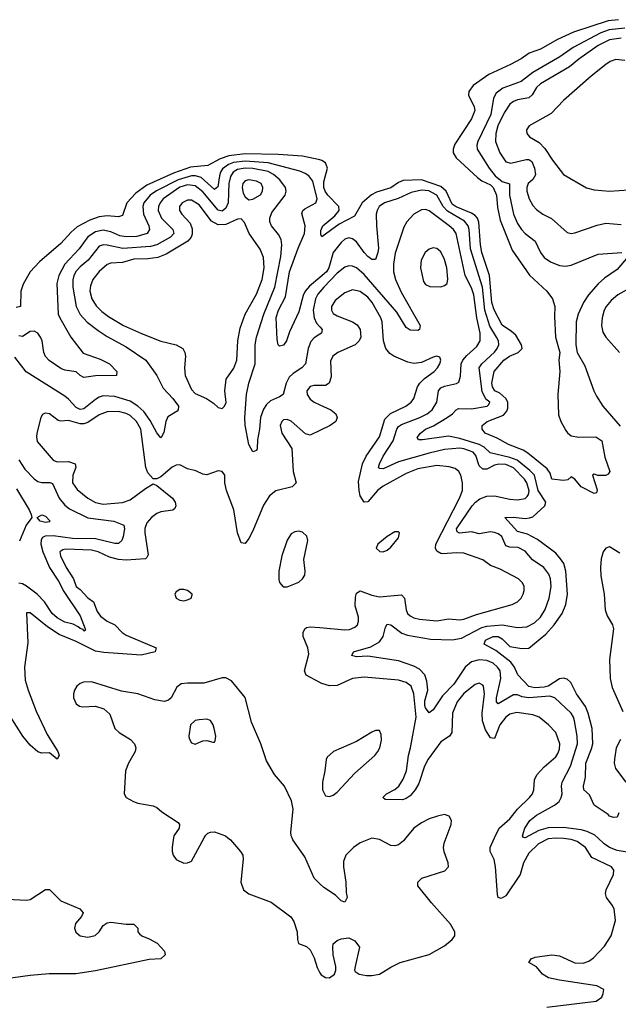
# Model space of a CAD drawing. Header units: inches. Extents: x 1552611 to 1694776, y 811966 to 917215.
# Tile 25 of 256: x 1558435 to 1561556, y 859133 to 864264. Entities that reach past the tile are written whole.
import ezdxf

# ---------------------------------------------------------------- set-up
doc = ezdxf.new("R2010")
doc.units = ezdxf.units.IN
doc.header["$MEASUREMENT"] = 0
for name, color, linetype in [('B5855', 7, 'Continuous'), ('B5856', 7, 'Continuous'), ('B5865', 7, 'Continuous'), ('B5866', 7, 'Continuous')]:
    doc.layers.add(name, color=color, linetype=linetype)

msp = doc.modelspace()

# ---------------------------------------------------------------- linework, layer by layer
at = {"layer": 'B5855', "color": 5}
for points, elevation in [([(1559236.3, 860000), (1559229.1, 859950.9), (1559229, 859930), (1559235.3, 859910), (1559250, 859888.2), (1559290, 859868.9), (1559310, 859870.4), (1559330, 859879.3), (1559397.3, 860000)], 820), ([(1559520.8, 860000), (1559533.2, 859990), (1559586, 859930), (1559597.7, 859910), (1559600.6, 859890), (1559587.2, 859770), (1559602, 859730), (1559628.6, 859708.6), (1559745.5, 859665.5), (1559848.3, 859588.3), (1559864.2, 859564.2), (1559881.2, 859510), (1559882.4, 859470), (1559888.8, 859450), (1559930, 859434.3), (1559950, 859417.2), (1559970, 859374.6), (1559984.9, 859324.9), (1560000, 859296.8)], 820), ([(1560000, 859761.4), (1559970, 859789.7), (1559921.3, 859901.3), (1559859.3, 859990), (1559855, 860000)], 820), ([(1558370, 859680.2), (1558470, 859675.9), (1558490, 859679.7), (1558570, 859730.3), (1558590, 859730.4), (1558650, 859671.5), (1558747.7, 859630), (1558766, 859610), (1558757.6, 859590), (1558726, 859554), (1558720.9, 859530), (1558728.1, 859508.1), (1558750, 859490.2), (1558790, 859482.5), (1558827.9, 859492.1), (1558849.8, 859510), (1558870, 859543), (1558890, 859558), (1558910, 859560.5), (1558989.5, 859550.5), (1559030, 859550.7), (1559050.8, 859530), (1559051, 859511), (1559059.8, 859499.8), (1559071.3, 859490), (1559110, 859474.9), (1559151.5, 859451.5), (1559190.5, 859410), (1559193.4, 859390), (1559171.3, 859370), (1559110, 859366.2), (1558830, 859306.7), (1558727.7, 859292.3), (1558588.8, 859291.2), (1558490, 859283.2), (1558350, 859264)], 780)]:
    msp.add_lwpolyline(points, dxfattribs=dict(at, elevation=elevation))
at = {"layer": 'B5856', "color": 5}
for points, elevation in [([(1560000, 863533.3), (1559910, 863553.5), (1559782.2, 863562.2), (1559610, 863564.8), (1559525.9, 863554.1), (1559480.6, 863539.4), (1559415.4, 863504.6), (1559324.7, 863495.3), (1559236.2, 863463.8), (1559098.3, 863401.7), (1559040.9, 863359.1), (1558994.1, 863310), (1558970, 863243.6), (1558950, 863236.9), (1558890, 863241.7), (1558850, 863236), (1558800.1, 863219.9), (1558735.2, 863184.8), (1558703.2, 863156.8), (1558650, 863098.2), (1558537.8, 863002.2), (1558490.2, 862949.8), (1558453.6, 862886.4), (1558440.3, 862850), (1558438.8, 862770), (1558416.2, 862763.8)], 720), ([(1560000, 862920.7), (1559945.3, 862874.7), (1559923.7, 862850), (1559913.3, 862826.7), (1559890, 862740.9), (1559842.1, 862637.9), (1559826.7, 862590), (1559810, 862568), (1559790, 862562), (1559782.9, 862570), (1559776.6, 862596.6), (1559772.8, 862712.8), (1559783.5, 862750), (1559820.9, 862819.1), (1559841.2, 862950), (1559886.6, 863073.4), (1559920.1, 863150), (1559923.4, 863190), (1559906.5, 863253.5), (1559910.8, 863270), (1559921.2, 863278.8), (1559978.2, 863310), (1559985, 863330), (1559962.5, 863422.5), (1559942.3, 863450), (1559923, 863463), (1559894.9, 863474.9), (1559730, 863518.6), (1559610, 863526.3), (1559550, 863519.4), (1559524, 863510), (1559492.9, 863487.1), (1559482, 863470), (1559476.3, 863450), (1559467.6, 863392.4), (1559450, 863379.3), (1559380.9, 863440.9), (1559350.7, 863450.7), (1559330, 863450.4), (1559261.3, 863430), (1559147.6, 863372.4), (1559115.7, 863350), (1559082.6, 863310), (1559076.4, 863290), (1559080.8, 863250), (1559107.5, 863190), (1559112, 863170), (1559098.8, 863150), (1559046.2, 863133.8), (1558990, 863131.7), (1558957.7, 863137.7), (1558910, 863157.6), (1558870, 863166.7), (1558830, 863159.2), (1558790, 863132.6), (1558744.9, 863070), (1558670.5, 862990), (1558638.2, 862930), (1558628.6, 862888.6), (1558636.1, 862730), (1558643.2, 862710), (1558700.9, 862610), (1558765.5, 862525.4), (1558854.9, 862494.9), (1558902.4, 862470), (1558941.6, 862430), (1558938.8, 862410), (1558830, 862407.7), (1558770, 862398.9), (1558750, 862409.8), (1558729.1, 862429.1), (1558670, 862437.7), (1558650, 862446.6), (1558588.4, 862488.4), (1558569.5, 862509.5), (1558560.8, 862530), (1558551.4, 862590), (1558543.4, 862610), (1558530, 862630.5), (1558510, 862641), (1558490, 862638.9), (1558450, 862613.5), (1558430, 862616.5)], 740), ([(1560000, 862625), (1559970, 862605.8), (1559953.4, 862586.6), (1559939.4, 862550), (1559924.6, 862470), (1559905.6, 862450), (1559859.9, 862420.1), (1559839.8, 862400.2), (1559823.4, 862370), (1559808.9, 862311.1), (1559790, 862298.3), (1559742.2, 862277.8), (1559721.3, 862258.7), (1559705.3, 862234.7), (1559690.1, 862190), (1559685.5, 862130), (1559673.8, 862073.8), (1559672.2, 862027.8), (1559670, 862019), (1559650, 862012.3), (1559629.1, 862050), (1559611, 862151), (1559608.6, 862190), (1559617.5, 862310), (1559628.8, 862370), (1559663.3, 862470), (1559663.1, 862570), (1559669, 862610), (1559706.8, 862730), (1559764.3, 862870), (1559796.2, 863030), (1559801.2, 863090), (1559797.6, 863117.6), (1559784.2, 863144.2), (1559747.1, 863190), (1559739.8, 863210), (1559739.4, 863230), (1559750, 863258.9), (1559818.1, 863350), (1559823.4, 863370), (1559820.2, 863390), (1559791.7, 863430), (1559758, 863458), (1559730, 863473), (1559650, 863489.1), (1559609.7, 863490.3), (1559570, 863482.9), (1559548.2, 863470), (1559533.4, 863446.6), (1559525.3, 863410), (1559521.9, 863310), (1559510, 863281.9), (1559490, 863266.4), (1559470, 863271.4), (1559390, 863366.5), (1559350, 863398.6), (1559310, 863403.5), (1559270, 863391.2), (1559183, 863330), (1559166.9, 863310), (1559158.7, 863290), (1559157.6, 863270), (1559174.1, 863230), (1559232.5, 863170), (1559237.9, 863150), (1559220.5, 863130), (1559150, 863091), (1559117.5, 863082.5), (1558971.9, 863071.9), (1558890, 863089.5), (1558870, 863090.8), (1558850, 863084), (1558791.1, 863010), (1558750, 862976.6), (1558730, 862954.2), (1558717.5, 862930), (1558712.4, 862907.6), (1558712, 862870), (1558728.8, 862770), (1558750, 862727.3), (1558787.4, 862687.4), (1558844.4, 862644.4), (1558890, 862613.4), (1558990, 862559.2), (1559092.1, 862490), (1559150, 862410.3), (1559183.2, 862343.2), (1559234, 862290), (1559262.2, 862250), (1559261.7, 862230), (1559256.6, 862223.4), (1559206.3, 862193.7), (1559197.1, 862170), (1559186.9, 862113.1), (1559172.9, 862087.1), (1559170, 862085.1), (1559150, 862111.2), (1559115.5, 862175.5), (1559081.3, 862221.3), (1559050.4, 862250.4), (1559010, 862275.2), (1558930, 862299.9), (1558870, 862303.4), (1558850, 862297.3), (1558830, 862284.3), (1558770, 862235.4), (1558750, 862232.1), (1558730, 862242.5), (1558690, 862286.8), (1558670, 862302.4), (1558469.4, 862429.4), (1558410, 862505.6)], 760), ([(1560000, 862845.5), (1559990, 862833.2), (1559977.6, 862810), (1559965.5, 862750), (1559969.4, 862709.4), (1559983, 862683), (1560000, 862663)], 760), ([(1560000, 862357), (1559970, 862357.3), (1559950, 862352.3), (1559931.5, 862330), (1559933.6, 862310), (1559950, 862286.4), (1559970, 862271.3), (1560000, 862257.1)], 780), ([(1560000, 862123.5), (1559950, 862098.8), (1559925.2, 862105.2), (1559850, 862171.2), (1559830, 862180.6), (1559810, 862178.9), (1559801.1, 862170), (1559793.2, 862150), (1559801.9, 862110), (1559853.4, 862030), (1559860.8, 861910), (1559875.9, 861850), (1559854.9, 861830), (1559770.5, 861809.5), (1559737.2, 861782.8), (1559705.6, 861734.4), (1559650, 861600.5), (1559630, 861560.7), (1559610, 861534.5), (1559590, 861538), (1559570, 861589.3), (1559551.3, 861710), (1559512.5, 861810), (1559503.5, 861850), (1559503.7, 861890), (1559490, 861909.2), (1559470, 861912.3), (1559410, 861892), (1559390, 861895.1), (1559353.1, 861913.1), (1559310, 861923.1), (1559270, 861944.4), (1559250, 861943.2), (1559230, 861932.5), (1559170, 861882.4), (1559150, 861871.9), (1559130, 861871), (1559102.4, 861902.4), (1559093.2, 861930), (1559066.7, 862130), (1559043.8, 862170), (1559010, 862200.8), (1558990, 862211.3), (1558950, 862222), (1558890, 862220.7), (1558850, 862204.3), (1558790, 862164), (1558770, 862157.3), (1558750, 862157.5), (1558690, 862175), (1558650, 862171.9), (1558635.4, 862175.4), (1558590, 862210.7), (1558566.9, 862213.1), (1558553.8, 862206.2), (1558544.4, 862190), (1558524.9, 862110), (1558522, 862090), (1558526, 862066), (1558610, 861968.8), (1558630, 861960.1), (1558690, 861961.2), (1558724.7, 861950), (1558727.5, 861930), (1558711, 861890), (1558709.7, 861849.7), (1558734.8, 861814.8), (1558790, 861771.3), (1558830, 861748.1), (1558870, 861739.1), (1558970, 861747.6), (1559010, 861761.8), (1559090, 861821.3), (1559130, 861845.3), (1559150, 861836.4), (1559231.4, 861770), (1559245.8, 861750), (1559248.9, 861730), (1559243.2, 861716.8), (1559232.6, 861707.4), (1559170, 861698.5), (1559150, 861689.9), (1559122.6, 861670), (1559098.1, 861641.9), (1559087.8, 861612.2), (1559087.4, 861590), (1559104.1, 861475.9), (1559098.5, 861461.5), (1559090, 861454.6), (1558990, 861447.8), (1558950, 861450.6), (1558903, 861463), (1558843.2, 861490), (1558810, 861498.9), (1558675.6, 861504.4), (1558658.9, 861501), (1558644.8, 861490), (1558647.3, 861470), (1558677.7, 861410), (1558715.3, 861350), (1558728.6, 861310), (1558750, 861295), (1558790, 861250.6), (1558819.8, 861230), (1558839.5, 861179.5), (1558856, 861156), (1558890, 861130.1), (1558930, 861110.1), (1558968.6, 861070), (1558990, 861055.7), (1559146.7, 860990), (1559141.3, 860970), (1559068.2, 860951.8), (1558873.1, 860966.9), (1558830, 860974), (1558730, 861022.8), (1558640.2, 861060.2), (1558579.5, 861099.5), (1558490, 861173), (1558470, 861172.7), (1558476.8, 861016.8), (1558460.5, 860890), (1558462.9, 860822.9), (1558478.2, 860770), (1558520.4, 860660.4), (1558578.8, 860538.8), (1558633.6, 860450), (1558640.3, 860430), (1558630, 860409.7), (1558590, 860444), (1558550, 860441.6), (1558530, 860447.8), (1558490, 860483), (1558451.3, 860530), (1558284.1, 860790)], 780), ([(1558429.6, 861969.6), (1558461.6, 861921.6), (1558510, 861871.5), (1558530, 861858), (1558550, 861852.2), (1558592.1, 861852.1), (1558606.4, 861846.4), (1558641.4, 861770), (1558670, 861733.9), (1558695.2, 861715.2), (1558790, 861668.7), (1558924.9, 861650), (1558977.8, 861630), (1558982, 861610), (1558974.7, 861570), (1558967.8, 861550), (1558950, 861534.2), (1558930, 861534.1), (1558830, 861558.3), (1558710, 861559.8), (1558610, 861574.3), (1558567.6, 861572.4), (1558553.8, 861566.2), (1558546, 861554), (1558545.4, 861530), (1558555.1, 861490), (1558589.6, 861409.6), (1558637.2, 861337.2), (1558664.8, 861284.8), (1558750, 861156.9), (1558776.9, 861090), (1558777.1, 861082.9), (1558770, 861077.6), (1558765.6, 861085.6), (1558750, 861091), (1558740.5, 861100.5), (1558713.1, 861113.1), (1558670, 861124.8), (1558630, 861147.4), (1558604.8, 861170), (1558563.4, 861230), (1558526.1, 861270), (1558470, 861312.7), (1558450, 861324.3), (1558430, 861328.1)], 760), ([(1558418.6, 861818.6), (1558484.9, 861710), (1558494.9, 861685.1), (1558497.3, 861670), (1558469.1, 861630), (1558433.1, 861546.9)], 740), ([(1560000, 860810.7), (1559928.3, 860848.3), (1559919.7, 860870), (1559942.4, 860957.6), (1559937.5, 860990), (1559912.7, 861050), (1559911.9, 861070), (1559922.2, 861090), (1559930, 861096.5), (1559950, 861100.2), (1560000, 861095.7)], 780), ([(1559855, 860000), (1559850.8, 860010), (1559849, 860030), (1559860.2, 860150), (1559852.5, 860192.5), (1559816.1, 860270), (1559763.8, 860330), (1559722.3, 860402.3), (1559691.2, 860490), (1559642.7, 860602.7), (1559610, 860731.3), (1559539.4, 860819.4), (1559510, 860833.5), (1559490, 860833.6), (1559394.1, 860805.9), (1559310, 860807.1), (1559277.3, 860802.7), (1559253.7, 860786.3), (1559223.9, 860730), (1559210, 860717), (1559190, 860711), (1559139.9, 860719.9), (1559050, 860751.4), (1558965.4, 860765.4), (1558810, 860813.2), (1558768.1, 860811.9), (1558750, 860804.8), (1558733.1, 860790), (1558720.2, 860770), (1558714.7, 860750), (1558714.9, 860730), (1558730, 860699.5), (1558746.6, 860686.6), (1558762.3, 860682.3), (1558830, 860685.9), (1558873.4, 860673.4), (1558904.1, 860644.1), (1558931.4, 860570), (1558953.1, 860550), (1559013.2, 860513.2), (1559032.8, 860490), (1559039.8, 860470), (1559036.5, 860450), (1559002.2, 860390), (1558986.7, 860350), (1558979.3, 860230), (1558990.7, 860210), (1559029, 860189), (1559050, 860181.1), (1559130, 860168), (1559150, 860159.1), (1559176.4, 860136.4), (1559260.8, 860080.8), (1559268.8, 860070), (1559266, 860050), (1559237.8, 860010), (1559236.3, 860000)], 820), ([(1559397.3, 860000), (1559405.4, 860014.6), (1559415.8, 860024.2), (1559429.7, 860030.3), (1559450, 860031.3), (1559508.4, 860010), (1559520.8, 860000)], 820)]:
    msp.add_lwpolyline(points, dxfattribs=dict(at, elevation=elevation))
for points, elevation in [([(1559630, 863429.8), (1559610, 863423.7), (1559598.7, 863410), (1559594.1, 863390), (1559600.5, 863360.5), (1559610, 863340.3), (1559630, 863324.9), (1559650, 863329), (1559690, 863351.4), (1559700.5, 863370), (1559702.7, 863390), (1559693, 863410), (1559670, 863421.7)], 780), ([(1559310, 863324.1), (1559282.3, 863310), (1559268.1, 863290), (1559268.1, 863270), (1559279.8, 863250), (1559323.3, 863203.3), (1559334.4, 863174.4), (1559334, 863146), (1559328, 863130), (1559311.6, 863110), (1559197.7, 863042.3), (1559155.1, 863024.9), (1559102.9, 863017.1), (1559030, 863016.7), (1558970, 862999), (1558910, 862995.2), (1558890, 862988), (1558850, 862952.5), (1558816.2, 862910), (1558803.3, 862876.7), (1558800.1, 862850), (1558810.6, 862810), (1558833.6, 862773.6), (1558862.7, 862742.7), (1558897, 862717), (1558975.5, 862670), (1559070, 862628.4), (1559170, 862588.7), (1559250.5, 862570), (1559285.3, 862550), (1559295.4, 862530), (1559299, 862510), (1559294, 862450), (1559298.3, 862410), (1559330, 862337.3), (1559350, 862316.6), (1559409.1, 862289.1), (1559445.6, 862265.6), (1559470, 862243.7), (1559490, 862237.1), (1559502.9, 862250), (1559510.6, 862269.4), (1559504.6, 862330), (1559512.1, 862390), (1559551.2, 862448.8), (1559566.5, 862490), (1559572.2, 862590), (1559584.3, 862655.7), (1559609.9, 862730), (1559670, 862834), (1559699.5, 862910), (1559708.6, 862970), (1559705.1, 863025.1), (1559688.8, 863068.8), (1559630.5, 863150), (1559607.4, 863207.4), (1559590, 863226.2), (1559570, 863224.2), (1559510, 863197.1), (1559470, 863194.1), (1559434.4, 863214.4), (1559370, 863298.7), (1559330, 863322.8)], 780), ([(1558570, 861643.7), (1558542, 861650), (1558525.2, 861670), (1558550, 861683.1), (1558570, 861676.5), (1558594.3, 861650), (1558590, 861646.4)], 740), ([(1559890, 861597.8), (1559870, 861595.7), (1559850, 861584.4), (1559830, 861551.6), (1559800.8, 861470), (1559786.6, 861390), (1559786.2, 861346.2), (1559790.2, 861330.2), (1559808.6, 861308.6), (1559830, 861308.2), (1559890, 861333.4), (1559908.6, 861350), (1559921.4, 861370), (1559923.1, 861390), (1559915.8, 861450), (1559936.8, 861550), (1559932.1, 861572.1), (1559910, 861593.2)], 820), ([(1559290, 861294.5), (1559270, 861294), (1559250, 861282), (1559244, 861270), (1559251.3, 861250), (1559270, 861238.8), (1559290, 861236), (1559310, 861241), (1559328, 861250), (1559333.2, 861266.8), (1559333.2, 861270), (1559310, 861288.7)], 820), ([(1559410, 860618.4), (1559370, 860616.2), (1559350, 860611.6), (1559326, 860590), (1559316.3, 860530), (1559318.5, 860518.5), (1559330, 860496), (1559350, 860487.7), (1559390, 860505.5), (1559410, 860507.7), (1559441.2, 860498.8), (1559450, 860498.8), (1559454.7, 860505.3), (1559457, 860530), (1559449.3, 860570), (1559443.7, 860590), (1559430, 860611.8)], 840)]:
    msp.add_lwpolyline(points, close=True, dxfattribs=dict(at, elevation=elevation))
at = {"layer": 'B5865', "color": 5}
for points, elevation in [([(1560000, 859296.8), (1560005.9, 859285.8), (1560030, 859272.8), (1560050, 859271), (1560076.1, 859290), (1560083.6, 859310), (1560082.9, 859330), (1560069.3, 859390.7), (1560066.6, 859430), (1560070, 859447.3), (1560090, 859464.9), (1560110, 859474.9), (1560150, 859478.8), (1560182.8, 859462.8), (1560206, 859430), (1560183.6, 859330), (1560180.3, 859310), (1560184.2, 859304.2), (1560205.5, 859290), (1560243.4, 859283.4), (1560270, 859282.5), (1560310, 859289.2), (1560370, 859326.9), (1560418, 859350), (1560570, 859391.8), (1560650, 859437.1), (1560689.8, 859470), (1560703.5, 859490), (1560703.8, 859510), (1560681.4, 859550), (1560581.1, 859661.1), (1560509.8, 859750), (1560510.7, 859770), (1560531, 859790), (1560651.2, 859828.8), (1560669.8, 859850), (1560668.2, 859870), (1560647.9, 859927.9), (1560644.5, 859950), (1560648.2, 859971.8), (1560658.7, 860000)], 820), ([(1560448.3, 860000), (1560435.6, 859984.4), (1560410, 859963.2), (1560390, 859958.5), (1560370, 859961.3), (1560310, 859991.8), (1560270, 859998.1), (1560210, 859974.4), (1560174.6, 859950), (1560134.6, 859910), (1560123.7, 859876.3), (1560123.5, 859850), (1560135.2, 859770), (1560136.1, 859716.1), (1560142, 859690), (1560130, 859665.2), (1560110, 859672.7), (1560081.3, 859701.3), (1560021.3, 859741.3), (1560000, 859761.4)], 820), ([(1561182.5, 859117.5), (1561440.9, 859150), (1561469.2, 859170), (1561477.2, 859190), (1561481.2, 859210), (1561444, 859230), (1561250, 859258.5), (1561191.7, 859271.7), (1561159.8, 859290), (1561130, 859328.4), (1561089.5, 859350), (1561102, 859370), (1561121.8, 859378.2), (1561210, 859390.1), (1561250, 859385), (1561330, 859349.4), (1561372.2, 859347.8), (1561401.8, 859358.2), (1561425.6, 859374.4), (1561483.3, 859436.7), (1561519.2, 859490), (1561540.7, 859570), (1561534.1, 859630), (1561524.6, 859650), (1561494.8, 859690), (1561489, 859710), (1561493, 859730), (1561530.3, 859810), (1561532.2, 859832.2), (1561519.8, 859850), (1561417.1, 859897.1), (1561384.2, 859950), (1561341.1, 859981.1), (1561310, 859991.5), (1561270, 859996.8), (1561230, 859999.3), (1561190, 859995.2), (1561139.8, 859970), (1561090, 859920.2), (1561062.3, 859870), (1561044.7, 859810), (1560970, 859698.2), (1560944.6, 859684.6), (1560930, 859689.5), (1560925.1, 859705.1), (1560916.3, 859850), (1560908.1, 859888.1), (1560888.5, 859930), (1560887.1, 859950), (1560911.1, 860000)], 780), ([(1561070.4, 860000), (1561070, 859999.8), (1561069.2, 860000)], 760), ([(1561622.4, 859922.4), (1561550, 859933.8), (1561510.7, 859950), (1561481.3, 859970), (1561448.9, 860000)], 760)]:
    msp.add_lwpolyline(points, dxfattribs=dict(at, elevation=elevation))
at = {"layer": 'B5866', "color": 5}
for points, elevation in [([(1561556.1, 864263.9), (1561502.8, 864257.2), (1561321.5, 864198.5), (1561238.9, 864161.1), (1561150, 864111.1), (1561091.1, 864088.9), (1561050, 864060.5), (1560993.4, 864030), (1560881.2, 863978.8), (1560798.3, 863921.7), (1560776, 863890), (1560775.6, 863870), (1560804.2, 863810), (1560807.2, 863790), (1560790, 863747.3), (1560704.3, 863615.7), (1560695.4, 863590), (1560695.2, 863570), (1560710, 863543.5), (1560820.9, 863440.9), (1560844.3, 863424.3), (1560890, 863403.7), (1560903.1, 863390), (1560919.9, 863350), (1560926, 863286), (1560939.8, 863219.8), (1561002.7, 863062.7), (1561093.2, 862933.2), (1561183.6, 862850), (1561212.4, 862810), (1561224.2, 862770), (1561222.3, 862717.7), (1561228.2, 862610), (1561251.5, 862530), (1561246, 862490), (1561250.1, 862429.9), (1561240.9, 862310), (1561244.2, 862204.2), (1561256.4, 862170), (1561282.5, 862122.5), (1561290.3, 862110.3), (1561310, 862094.9), (1561350, 862088.4), (1561438, 862090), (1561470.4, 862070), (1561484.7, 861984.7), (1561510.8, 861909.2), (1561503.6, 861896.4), (1561490, 861888), (1561448.4, 861888.4), (1561430, 861895.3), (1561422, 861890), (1561445.4, 861814.6), (1561442, 861798), (1561430, 861794), (1561362, 861830), (1561330, 861868.7), (1561310, 861882), (1561293.4, 861866.6), (1561270, 861862.7), (1561210, 861868.7), (1561201.1, 861901.1), (1561184.2, 861924.2), (1561084.3, 862004.3), (1561060.2, 862020.2), (1560982.7, 862050), (1560923.9, 862083.9), (1560860.9, 862110), (1560846, 862130), (1560846.6, 862150), (1560871.8, 862170), (1560956.4, 862203.6), (1560975.4, 862224.6), (1560980.5, 862239.5), (1560979.9, 862270), (1560969.1, 862289.1), (1560937.8, 862317.8), (1560912.1, 862330), (1560899.2, 862350), (1560897.2, 862370), (1560908.2, 862430), (1560959.1, 862490), (1560989, 862510), (1561033.7, 862530), (1561054.5, 862550), (1561050.8, 862570), (1561020.7, 862620.7), (1560999.8, 862639.8), (1560950, 862672), (1560907.7, 862752.3), (1560896.3, 862790), (1560884.5, 862930), (1560844.4, 863050), (1560836.9, 863090), (1560829, 863209), (1560821, 863230), (1560810, 863243.5), (1560790, 863256.3), (1560710, 863287.9), (1560690, 863302.8), (1560659.1, 863370), (1560630, 863395.4), (1560530, 863429.2), (1560434.8, 863425.2), (1560410, 863414.9), (1560370, 863388.5), (1560295, 863365), (1560268.8, 863351.2), (1560220.3, 863310), (1560179.8, 863240.2), (1560100.9, 863199.1), (1560010, 863132.3), (1560004.2, 863144.2), (1560005.5, 863165.5), (1560015.1, 863190), (1560078.4, 863241.6), (1560100.9, 863270), (1560099, 863290), (1560041.2, 863350), (1560026.8, 863370), (1560020.1, 863390), (1560021, 863419), (1560039.1, 863490), (1560030, 863517.4), (1560010, 863531), (1560000, 863533.3)], 720), ([(1561590, 864220.5), (1561509, 864211), (1561465.4, 864194.6), (1561320.8, 864119.2), (1561250.3, 864069.7), (1561110, 863989.2), (1561050, 863941.4), (1560953.2, 863906.8), (1560918.5, 863881.5), (1560905.6, 863854.4), (1560890.6, 863770), (1560822.7, 863630), (1560818, 863610), (1560820.1, 863590), (1560882.6, 863490), (1560914.6, 863450), (1560950, 863421.5), (1560988.2, 863408.2), (1560989.3, 863350), (1561009.6, 863250), (1561030, 863202.4), (1561050.6, 863170.6), (1561070, 863149.2), (1561121.5, 863110), (1561149.3, 863050), (1561170, 863024.7), (1561202.4, 863002.4), (1561250, 862982.3), (1561279.8, 862979.8), (1561310, 862984.4), (1561450, 863041.5), (1561574, 863050)], 740), ([(1561570, 864168.3), (1561510, 864158.9), (1561450.8, 864130), (1561350, 864058.4), (1561302.1, 864017.9), (1561150.2, 863930), (1561129.4, 863910), (1561107.3, 863872.7), (1561090, 863856), (1561030, 863846), (1561010, 863838.1), (1560990, 863823.2), (1560960.7, 863779.3), (1560928.3, 863710), (1560916.5, 863670), (1560915.1, 863630), (1560937.8, 863570), (1560970, 863523.8), (1560995.5, 863515.5), (1561075.5, 863535.5), (1561090, 863535.5), (1561105.3, 863525.3), (1561119.5, 863490), (1561123.9, 863456), (1561110, 863430.7), (1561086.3, 863410), (1561078.2, 863390), (1561079.2, 863370), (1561090.9, 863330), (1561110, 863296.1), (1561130, 863274), (1561163.1, 863250), (1561207.5, 863227.5), (1561290, 863154.9), (1561310, 863150.3), (1561330, 863152.7), (1561446.4, 863193.6), (1561490, 863203.5), (1561570, 863197.1)], 760), ([(1561590, 864052.1), (1561543.7, 864056.3), (1561514, 864046), (1561490, 864029.8), (1561414.6, 863970), (1561270, 863842.7), (1561204.9, 863775.1), (1561090.4, 863710), (1561077.6, 863690), (1561079.5, 863670), (1561093.4, 863653.4), (1561143.5, 863623.5), (1561173.4, 863593.4), (1561212, 863532), (1561270, 863457.6), (1561390, 863387.6), (1561430, 863378), (1561510.2, 863370.2), (1561610, 863377.3)], 780), ([(1561558, 860130), (1561550, 860108.7), (1561530, 860106), (1561510, 860113.2), (1561502.4, 860122.4), (1561429.6, 860170), (1561405.1, 860225.1), (1561376.4, 860250), (1561373.5, 860270), (1561384.3, 860315.7), (1561386.3, 860390), (1561416.4, 860463.6), (1561422.3, 860490), (1561419.6, 860570), (1561398.7, 860650), (1561384.3, 860684.3), (1561338.1, 860750), (1561308.4, 860810), (1561290, 860826.4), (1561270, 860832.6), (1561250, 860828.4), (1561190, 860791.4), (1561170, 860785.6), (1561121.4, 860781.4), (1561090, 860788.9), (1561032.2, 860850), (1561014.9, 860890), (1560995.7, 860915.7), (1560916.7, 860976.7), (1560855.6, 861010), (1560862.8, 861030), (1560870, 861034.6), (1560903.6, 861050), (1560930, 861050.4), (1560950, 861038.3), (1560990, 860996.8), (1561052.5, 860987.5), (1561090, 860989.4), (1561178.8, 861061.2), (1561221.6, 861110), (1561262.7, 861170), (1561282.8, 861217.2), (1561291.1, 861270), (1561282.8, 861390), (1561271.6, 861430), (1561255.2, 861455.2), (1561230, 861484.2), (1561134.5, 861554.5), (1561082.7, 861582.7), (1561030, 861596.4), (1560963.7, 861670), (1561008.4, 861671.6), (1561070, 861664.7), (1561092.5, 861667.5), (1561110, 861673.3), (1561173, 861730), (1561177.9, 861750), (1561137.5, 861810), (1561118.1, 861890), (1561095.1, 861915.1), (1561027.7, 861967.7), (1560990, 861983.1), (1560886.9, 862006.9), (1560855.6, 862035.6), (1560830, 862050.2), (1560730, 862082), (1560670, 862093.7), (1560534.7, 862074.7), (1560514, 862074), (1560507.3, 862087.3), (1560525.2, 862110), (1560551.4, 862130), (1560591.9, 862148.1), (1560663.2, 862190), (1560690.6, 862210), (1560710, 862231.1), (1560722.8, 862237.2), (1560790, 862235.5), (1560871.8, 862250), (1560880.6, 862259.4), (1560885.3, 862270), (1560865.8, 862285.8), (1560845.5, 862325.5), (1560830.8, 862450), (1560844.1, 862470), (1560910, 862531.4), (1560924.9, 862550), (1560933.1, 862570), (1560930.9, 862590), (1560921.3, 862610), (1560886.7, 862666.7), (1560860.3, 862750), (1560846.9, 862870), (1560784.4, 863070), (1560778.7, 863170), (1560773.3, 863190), (1560753.4, 863213.4), (1560665.5, 863265.5), (1560643.4, 863290), (1560610, 863349), (1560567.9, 863372.1), (1560530, 863376.1), (1560476.4, 863363.6), (1560408.3, 863331.7), (1560336.9, 863310), (1560309.2, 863290), (1560298.3, 863270), (1560294, 863250), (1560294.8, 863190), (1560305.9, 863074.1), (1560302.6, 863050), (1560290, 863015.1), (1560270, 863014.8), (1560250, 863030.7), (1560230, 863050.6), (1560190, 863105.7), (1560170, 863122.8), (1560150, 863126.9), (1560130, 863119.9), (1560110, 863103.6), (1560068.3, 863050), (1560046.7, 862970), (1560035, 862950), (1560000, 862920.7)], 740), ([(1561069.2, 860000), (1561062, 860002), (1561056.9, 860010), (1561069.2, 860050), (1561094.2, 860090), (1561130, 860118.6), (1561223.1, 860170), (1561247.2, 860190), (1561258.7, 860210), (1561263.4, 860230), (1561259.5, 860270), (1561262.6, 860290), (1561306.4, 860373.6), (1561342.2, 860490), (1561341.5, 860530), (1561327.2, 860610), (1561322, 860630), (1561309.5, 860649.5), (1561224.5, 860730), (1561199.1, 860739.1), (1561089.3, 860729.3), (1561054.9, 860734.9), (1561030, 860746.1), (1561010, 860746.4), (1560930, 860698), (1560921.5, 860710), (1560921.2, 860730), (1560944.1, 860830), (1560939, 860870), (1560926.2, 860890), (1560903.2, 860910), (1560870, 860923.8), (1560830, 860928.2), (1560790, 860917.8), (1560756.8, 860890), (1560698.4, 860801.6), (1560639.7, 860740.3), (1560590, 860667.7), (1560570, 860652.5), (1560550, 860677.6), (1560546.8, 860690), (1560546.3, 860713.7), (1560562.4, 860770), (1560557.7, 860817.7), (1560546.9, 860850), (1560519.2, 860879.2), (1560490, 860895.5), (1560410, 860922.6), (1560250, 860946.3), (1560190, 860943.9), (1560167.1, 860950), (1560174.5, 860970), (1560264.9, 860995.1), (1560310, 861021), (1560329.9, 861050), (1560341.3, 861098.7), (1560350, 861113.6), (1560370, 861110.9), (1560427.4, 861067.4), (1560456.8, 861056.8), (1560576, 861036), (1560690, 861031.6), (1560739, 861041), (1560843.6, 861096.4), (1560870, 861103.8), (1560950, 861110.4), (1561030, 861096.4), (1561079.4, 861100.6), (1561119.1, 861120.9), (1561150.5, 861150), (1561174.5, 861190), (1561195.7, 861250), (1561206.1, 861310), (1561202.1, 861350), (1561193.9, 861373.9), (1561167.4, 861410), (1561109.2, 861449.2), (1561070, 861494.5), (1561033.3, 861513.3), (1560990, 861514.3), (1560970, 861522.7), (1560949, 861570), (1560930, 861584.7), (1560910, 861592.1), (1560890, 861594.6), (1560830, 861585), (1560790, 861594.4), (1560728.5, 861588.5), (1560715.7, 861595.7), (1560712.7, 861610), (1560793.6, 861730), (1560810.6, 861749.4), (1560833.8, 861766.2), (1560870, 861781.1), (1560910, 861783.3), (1560990, 861764.5), (1561030, 861761.6), (1561070, 861769.6), (1561080.7, 861779.3), (1561087.8, 861790), (1561090.5, 861809.5), (1561079.3, 861850), (1561066.8, 861870), (1561010, 861928.4), (1560970, 861945.6), (1560932.9, 861947.1), (1560910, 861942.2), (1560870, 861921.3), (1560850, 861921.2), (1560830, 861939), (1560812.2, 861992.2), (1560798.7, 862010), (1560750, 862028.4), (1560728.8, 862031.2), (1560650, 862023.9), (1560570, 862005.8), (1560410, 861960.1), (1560330, 861923.4), (1560310, 861924.4), (1560306.3, 861930), (1560310.6, 861950), (1560330.4, 861990), (1560382.2, 862070), (1560401, 862130), (1560410, 862144.4), (1560425.8, 862154.2), (1560521.5, 862190), (1560559.8, 862210), (1560585.4, 862230), (1560610.4, 862270), (1560617.6, 862330), (1560630, 862344.8), (1560650, 862354.9), (1560712.8, 862367.2), (1560724.2, 862375.8), (1560733, 862407), (1560736.6, 862470), (1560745, 862490), (1560765.4, 862514.6), (1560818.6, 862561.4), (1560835.4, 862590), (1560835.4, 862630), (1560818.6, 862710), (1560803.1, 862830), (1560790, 862866.9), (1560757.4, 862930), (1560709.9, 863150), (1560696.9, 863170), (1560674.1, 863190), (1560570, 863267), (1560550, 863274.6), (1560530, 863272.8), (1560490.1, 863249.9), (1560452.8, 863210), (1560437.1, 863182.9), (1560392.7, 863047.3), (1560383.4, 862990), (1560383.9, 862950), (1560394.8, 862910), (1560423.7, 862843.7), (1560523.1, 862670), (1560519.3, 862650), (1560510, 862644.4), (1560470, 862646), (1560450, 862659.1), (1560400.6, 862740.6), (1560230, 862935.5), (1560190, 862971.5), (1560170, 862979.6), (1560150, 862981.3), (1560130, 862974.9), (1560090, 862942.5), (1560019.9, 862870), (1560000, 862845.5)], 760), ([(1561606.7, 863030), (1561550, 862962.9), (1561483.3, 862916.7), (1561450, 862887.8), (1561400.9, 862830), (1561373.7, 862790), (1561346, 862730), (1561335.7, 862690), (1561334.4, 862570), (1561340.9, 862530), (1561380.7, 862460.7), (1561427.8, 862330), (1561442.3, 862302.3), (1561474.9, 862250), (1561565.7, 862145.7)], 740), ([(1560000, 861095.7), (1560130, 861084), (1560153.8, 861086.2), (1560182.3, 861097.7), (1560195.9, 861110), (1560202.1, 861130), (1560200.4, 861150), (1560183, 861210), (1560185.3, 861254.7), (1560190, 861275.3), (1560210, 861287.8), (1560270, 861264.7), (1560310, 861255.7), (1560426.1, 861266.1), (1560441.3, 861250), (1560449.2, 861189.2), (1560457.4, 861170), (1560470, 861156.8), (1560490, 861146.8), (1560519.9, 861139.9), (1560610, 861131.2), (1560670, 861141.2), (1560730, 861136.6), (1560750, 861139.8), (1560816.2, 861163.8), (1561002.9, 861217.1), (1561030, 861230.2), (1561048.6, 861250), (1561059.3, 861270), (1561065.6, 861290), (1561065.3, 861310), (1561055.6, 861330), (1561034.7, 861350), (1560940.5, 861400.5), (1560890, 861420.3), (1560848.7, 861448.7), (1560750, 861483.2), (1560710, 861485.5), (1560640.6, 861480.6), (1560630, 861481.5), (1560610, 861494), (1560602.4, 861510), (1560603.7, 861530), (1560727.3, 861770), (1560742.8, 861810), (1560742.7, 861850), (1560734.3, 861890), (1560723.9, 861910), (1560705.7, 861925.7), (1560674.6, 861934.6), (1560610, 861939.9), (1560510, 861922.5), (1560450, 861898.3), (1560330, 861833.1), (1560300.9, 861810), (1560250, 861750.6), (1560230, 861749.1), (1560210, 861782.3), (1560204.1, 861810), (1560202.1, 861857.9), (1560222.7, 861950), (1560241.2, 861990), (1560310.8, 862090), (1560337.8, 862182.2), (1560367.7, 862212.3), (1560448.7, 862250), (1560475.7, 862270), (1560489.9, 862290), (1560508.2, 862350), (1560521.1, 862370), (1560545.7, 862394.3), (1560595.5, 862430), (1560613.8, 862450), (1560625.8, 862470), (1560630.7, 862490), (1560624.7, 862504.7), (1560610, 862509.7), (1560590, 862505), (1560530, 862478.3), (1560490, 862471.6), (1560459, 862479), (1560386.2, 862510), (1560364.8, 862524.8), (1560344.3, 862550), (1560332.4, 862590), (1560325.2, 862690), (1560318.3, 862710), (1560272, 862790), (1560250, 862817.6), (1560210, 862848.3), (1560170, 862856.5), (1560130, 862840.2), (1560079.4, 862800.6), (1560060.1, 862770), (1560059.8, 862750), (1560070, 862733.4), (1560090, 862720.9), (1560169.6, 862689.6), (1560194.2, 862674.2), (1560209.3, 862650), (1560214, 862610), (1560205.4, 862590), (1560184.4, 862570), (1560094.3, 862530), (1560067.1, 862510), (1560055.4, 862484.6), (1560057.9, 862402.1), (1560049, 862370), (1560030, 862356.8), (1560000, 862357)], 780), ([(1561627.4, 862872.6), (1561553.4, 862830), (1561518.7, 862801.3), (1561492.8, 862770), (1561482.7, 862750), (1561471.9, 862710), (1561468.2, 862670), (1561475.3, 862635.3), (1561490.1, 862610.1), (1561561.6, 862530)], 760), ([(1560000, 862663), (1560011, 862650), (1560007.9, 862630), (1560000, 862625)], 760), ([(1560000, 862257.1), (1560057.1, 862230), (1560082.4, 862210), (1560090.4, 862190), (1560082.4, 862170), (1560053.7, 862150), (1560000, 862123.5)], 780), ([(1561563.1, 861483.1), (1561510, 861516.5), (1561490, 861509.8), (1561477.5, 861490), (1561466.2, 861453.8), (1561462.6, 861410), (1561465.4, 861365.4), (1561482.2, 861270), (1561488, 861188), (1561498.1, 861158.1), (1561525, 861110), (1561530.1, 861090), (1561510.1, 860930), (1561512.5, 860830), (1561523.9, 860783.9), (1561579, 860659)], 740), ([(1560911.1, 860000), (1560935, 860050), (1560990, 860099.5), (1561030, 860150.1), (1561093.2, 860210), (1561108.2, 860230), (1561115.4, 860250), (1561118.1, 860301.9), (1561131.6, 860328.4), (1561169, 860371), (1561230, 860423.2), (1561240.7, 860439.3), (1561250, 860462), (1561251.6, 860490), (1561230.6, 860550), (1561192.7, 860590), (1561143.1, 860630), (1561110, 860642.1), (1561026.1, 860653.9), (1560990, 860644.7), (1560970, 860629.9), (1560938.1, 860590), (1560910, 860518.9), (1560890, 860521.1), (1560863, 860563), (1560848.6, 860610), (1560846.4, 860650), (1560858.5, 860750), (1560853.6, 860790), (1560850, 860796.8), (1560830, 860805.8), (1560810, 860800.2), (1560750, 860753.3), (1560715.4, 860710), (1560690.7, 860650), (1560688.7, 860550), (1560676.1, 860530), (1560630, 860501), (1560565.2, 860410), (1560545.7, 860374.3), (1560515.9, 860284.1), (1560496.9, 860250), (1560470, 860219.4), (1560450, 860205.4), (1560430, 860198.4), (1560339.6, 860199.6), (1560328.6, 860210), (1560346.6, 860230), (1560390, 860252.3), (1560410.8, 860269.2), (1560433.8, 860306.2), (1560451.2, 860350), (1560461.1, 860430), (1560472.7, 860470), (1560502.1, 860630), (1560490.2, 860750.2), (1560475, 860790), (1560449.9, 860809.9), (1560410, 860821.5), (1560230, 860838.2), (1560170, 860830.4), (1560090, 860794.9), (1560050, 860792.7), (1560010, 860805.5), (1560000, 860810.7)], 780), ([(1561566.9, 860513.1), (1561545, 860470), (1561535.5, 860410), (1561534.7, 860390), (1561541.1, 860361.1), (1561595.8, 860290)], 740), ([(1560658.7, 860000), (1560684.7, 860070), (1560686, 860090), (1560674.1, 860114.1), (1560650, 860121.3), (1560612.6, 860112.6), (1560570, 860098.6), (1560530, 860078.4), (1560490, 860051.3), (1560448.3, 860000)], 820), ([(1561448.9, 860000), (1561433.9, 860013.9), (1561394.1, 860034.1), (1561363, 860042.9), (1561270, 860053.9), (1561190, 860052.3), (1561141.8, 860038.2), (1561070.4, 860000)], 760)]:
    msp.add_lwpolyline(points, dxfattribs=dict(at, elevation=elevation))
for points, elevation in [([(1560590, 863074.5), (1560570, 863068.3), (1560549, 863050), (1560527.2, 863010), (1560525, 862970), (1560540.3, 862900.3), (1560550, 862883.1), (1560573.3, 862873.3), (1560630, 862872), (1560650, 862878), (1560662.7, 862890), (1560667.6, 862912.4), (1560662.4, 862970), (1560650, 863015.1), (1560630, 863053.7), (1560610, 863070.9)], 780), ([(1560390, 861594.7), (1560350, 861571), (1560301.6, 861530), (1560293, 861510), (1560312.4, 861492.4), (1560330, 861490.4), (1560350, 861500.3), (1560370, 861514.4), (1560410, 861564), (1560414.5, 861590), (1560410, 861594.5)], 820), ([(1560290, 860559.7), (1560270, 860551.1), (1560190, 860501.8), (1560070.8, 860450), (1560038.7, 860421.3), (1560031.9, 860408.1), (1560026, 860350), (1560013.7, 860290), (1560013, 860250), (1560030, 860219.6), (1560050, 860215.5), (1560070, 860222.9), (1560090, 860238.8), (1560181.8, 860338.2), (1560285.6, 860430), (1560302.2, 860450), (1560313, 860470), (1560321.8, 860510), (1560319.5, 860539.5), (1560310, 860559.5)], 820)]:
    msp.add_lwpolyline(points, close=True, dxfattribs=dict(at, elevation=elevation))

doc.saveas('drawing.dxf')
